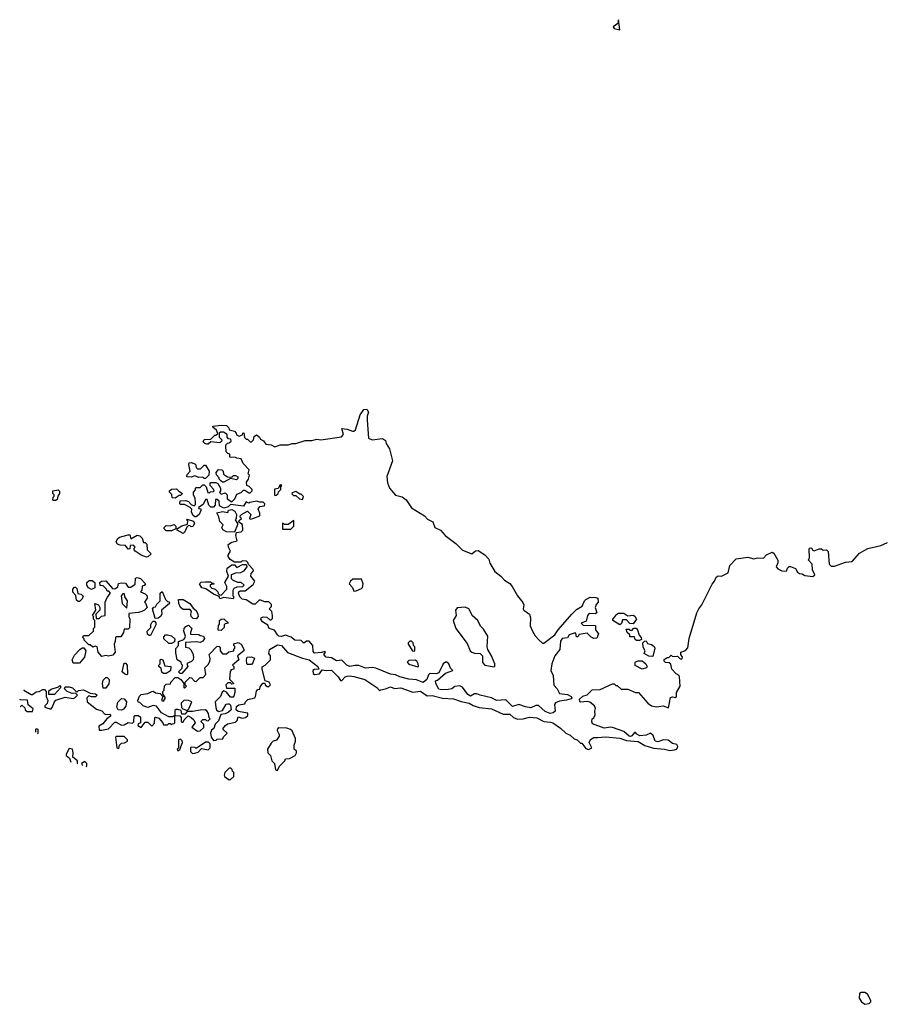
# Model space of a CAD drawing. Extents: x 2737958 to 2903317, y 894217 to 1030017.
# Tile 7 of 123: x 2761148 to 2767733, y 993107 to 1000620. Entities that reach past the tile are written whole.
import ezdxf

# ---------------------------------------------------------------- set-up
doc = ezdxf.new("R2010")
doc.units = 0

msp = doc.modelspace()

# ---------------------------------------------------------------- linework, layer by layer
at = {"layer": '0CON05XD'}
for points in [[(2765725, 1000542.5), (2765715, 1000620), (2765709.3, 1000590.7), (2765673.3, 1000565), (2765682.1, 1000552.1), (2765725, 1000542.5)], [(2765193.6, 995326.4), (2765155, 995341.2), (2765105, 995387.5), (2765085, 995386.7), (2765045, 995370), (2765005, 995376), (2764955, 995393.8), (2764905, 995378.8), (2764855, 995430.8), (2764785, 995424), (2764745, 995446.2), (2764660, 995465), (2764635, 995476.7), (2764615, 995476.7), (2764585, 995458.8), (2764565, 995471.2), (2764525.7, 995525.7), (2764505, 995536.7), (2764465, 995532.5), (2764442.5, 995515), (2764415, 995508), (2764365, 995506), (2764345, 995512), (2764322.5, 995555), (2764320, 995575), (2764335, 995580), (2764395, 995632.5), (2764450, 995655), (2764433, 995673), (2764420, 995705), (2764405, 995717.5), (2764395, 995717.5), (2764377.5, 995705), (2764343, 995637), (2764325, 995627.5), (2764275, 995630), (2764265, 995620), (2764252.5, 995585), (2764225, 995563.3), (2764175, 995583.8), (2764115, 995588.8), (2764045.9, 995605.9), (2764015, 995620), (2763975, 995626.2), (2763865, 995672.5), (2763835, 995677.5), (2763785, 995671.2), (2763735, 995691.2), (2763703, 995693), (2763665, 995685.8), (2763643.8, 995695), (2763605, 995732.5), (2763565, 995727.5), (2763525, 995750), (2763485, 995756.7), (2763467.5, 995775), (2763480, 995795), (2763475, 995800), (2763449.3, 995790.7), (2763395, 995786.2), (2763385, 995800), (2763382.5, 995845), (2763355, 995877.5), (2763335, 995877.5), (2763315, 995862.5), (2763293.6, 995883.6), (2763245, 995886.7), (2763218.3, 995908.3), (2763175, 995923.3), (2763145, 995914), (2763125, 995916.7), (2763113.8, 995925), (2763091.7, 995961.7), (2763050, 995975), (2763039.3, 995999.3), (2763000, 996025), (2762987.5, 996045), (2762990, 996055), (2763005, 996062.5), (2763031.7, 996061.7), (2763055, 996040), (2763065, 996040), (2763075, 996050), (2763077, 996073), (2763070, 996105), (2763050, 996125), (2763068.3, 996141.7), (2763068.3, 996158.3), (2763047, 996177), (2763018.3, 996178.3), (2762985, 996190), (2762975, 996190), (2762945, 996160), (2762925, 996160), (2762875, 996192.5), (2762845, 996197.5), (2762827.5, 996215), (2762817.5, 996245), (2762820, 996255), (2762828.3, 996261.7), (2762867, 996263), (2762929.3, 996310.7), (2762942.5, 996335), (2762910, 996375), (2762912.5, 996395), (2762930, 996415), (2762927.5, 996425), (2762891.7, 996461.7), (2762888.3, 996478.3), (2762878.3, 996488.3), (2762845, 996490), (2762835, 996480), (2762785, 996480), (2762752, 996502), (2762737.5, 996525), (2762737.5, 996535), (2762756.7, 996565), (2762740, 996595), (2762737.5, 996615), (2762765, 996632.5), (2762806.7, 996643.3), (2762797.5, 996685), (2762801.7, 996708.3), (2762837, 996713), (2762850, 996725), (2762848.3, 996768.3), (2762820, 996785), (2762821.7, 996798.3), (2762840, 996815), (2762830, 996825), (2762830, 996835), (2762840, 996845), (2762885, 996870), (2762910, 996845), (2762900, 996815), (2762905, 996810), (2762927, 996813), (2762980, 996835), (2762980, 996855), (2762967.5, 996885), (2762980, 996905), (2763015, 996910), (2763017.5, 996925), (2763005, 996937.5), (2762978.3, 996938.3), (2762956.4, 996946.4), (2762903, 996937), (2762895, 996930), (2762875, 996940), (2762855, 996907.5), (2762755, 996920), (2762738.3, 996901.7), (2762705, 996892.5), (2762671.7, 996911.7), (2762670, 996945), (2762655, 996960), (2762641.7, 996958.3), (2762640, 996915), (2762625, 996900), (2762605, 996900), (2762590, 996915), (2762578.3, 996958.3), (2762565, 996960), (2762548.3, 996921.7), (2762511.7, 996898.3), (2762515, 996890), (2762528.3, 996888.3), (2762530, 996875), (2762516.1, 996843.9), (2762495, 996827.5), (2762485, 996827.5), (2762469.3, 996839.3), (2762457.5, 996865), (2762460, 996885), (2762448.3, 996898.3), (2762405, 996920), (2762375, 996920), (2762370, 996925), (2762371.7, 996948.3), (2762415, 996952.5), (2762435, 996942.5), (2762455, 996920), (2762478.3, 996911.7), (2762488.3, 996921.7), (2762490, 996935), (2762487, 996967), (2762472.5, 996995), (2762472.5, 997015), (2762488.3, 997031.7), (2762490, 997045), (2762495, 997050), (2762525, 997050), (2762545, 997070), (2762555, 997070), (2762570, 997055), (2762581.7, 997011.7), (2762595, 997010), (2762603, 997017), (2762625, 997020), (2762630, 997025), (2762627, 997037), (2762600, 997065), (2762600, 997085), (2762605, 997087.5), (2762645, 997087.5), (2762660, 997080), (2762680, 997045), (2762680, 997025), (2762671.7, 997011.7), (2762685, 997000), (2762715, 997010), (2762730, 996995), (2762730, 996965), (2762765, 996940), (2762790, 996965), (2762805, 997000), (2762837, 997013), (2762855, 997030), (2762865, 997030), (2762895, 997010), (2762905, 997010), (2762920, 997025), (2762920, 997035), (2762898.3, 997058.3), (2762880, 997065), (2762878.3, 997091.7), (2762892.5, 997115), (2762900, 997145), (2762890, 997155), (2762897.5, 997185), (2762853.3, 997233.3), (2762838.3, 997268.3), (2762803, 997273), (2762795, 997280), (2762751.7, 997281.7), (2762750, 997305), (2762735, 997310), (2762723, 997323), (2762720, 997365), (2762721.7, 997378.3), (2762731.7, 997388.3), (2762745, 997390), (2762760, 997405), (2762758.3, 997418.3), (2762741.7, 997421.7), (2762730, 997435), (2762730, 997455), (2762703, 997473), (2762678.3, 997471.7), (2762670, 997465), (2762670, 997435), (2762690, 997415), (2762688.3, 997401.7), (2762675, 997390), (2762605, 997400), (2762585, 997380), (2762575, 997380), (2762560, 997385), (2762548.3, 997398.3), (2762555, 997417.5), (2762605, 997420), (2762635, 997450), (2762645, 997450), (2762658.3, 997461.7), (2762648.3, 997488.3), (2762621.7, 997511.7), (2762621.7, 997518.3), (2762685, 997526.7), (2762725, 997522.5), (2762742.5, 997505), (2762745, 997490), (2762785, 997480), (2762800, 997465), (2762801.7, 997451.7), (2762823, 997443), (2762848.3, 997451.7), (2762850, 997465), (2762858.3, 997468.3), (2762861.7, 997431.7), (2762875, 997420), (2762885, 997420), (2762905, 997400), (2762915, 997400), (2762930, 997415), (2762935, 997440), (2762955, 997452.5), (2762977.5, 997435), (2762985, 997420), (2763006.4, 997406.4), (2763025, 997380), (2763067, 997377), (2763095, 997360), (2763133.9, 997376.1), (2763195, 997376.7), (2763225, 997386.2), (2763255, 997386.7), (2763325, 997410), (2763375, 997408.8), (2763415, 997418), (2763445, 997413.3), (2763601.7, 997438.3), (2763617.5, 997455), (2763605, 997500), (2763646.1, 997496.1), (2763685, 997480), (2763695, 997480), (2763709.3, 997490.7), (2763744.1, 997605.9), (2763773.6, 997646.4), (2763795, 997647.5), (2763806.7, 997625), (2763797.5, 997595), (2763797.5, 997565), (2763807.5, 997427.5), (2763835, 997413.3), (2763915, 997424), (2763938.8, 997408.8), (2763943.6, 997386.4), (2763968.8, 997345), (2763990, 997255), (2763948.8, 997135), (2763952.5, 997085), (2763967.5, 997045), (2764015, 996992.5), (2764065, 996978), (2764095, 996956.7), (2764135, 996896.2), (2764234.3, 996834.3), (2764257.7, 996807.7), (2764297.3, 996787.3), (2764314.1, 996744.1), (2764356.7, 996725), (2764393, 996683), (2764475, 996624), (2764525, 996571.4), (2764595, 996544), (2764625, 996566), (2764645, 996570), (2764695.9, 996535.9), (2764725, 996502.5), (2764732.3, 996472.3), (2764770.5, 996410.5), (2764816.7, 996375), (2764844.2, 996344.2), (2764885, 996318.8), (2764903.8, 996295), (2764943.1, 996223.1), (2764985, 996172.5), (2764993.3, 996155), (2764987.5, 996125), (2764992.5, 996115), (2765034.3, 996084.3), (2765044.2, 996055), (2765040, 995995), (2765057.5, 995955), (2765078.6, 995918.6), (2765110, 995885), (2765133.9, 995863.9), (2765145, 995863.3), (2765230, 995925), (2765255, 995963.8), (2765358.8, 996085), (2765395, 996120), (2765437.5, 996145), (2765454.3, 996185.7), (2765465, 996196.7), (2765497, 996213), (2765541.7, 996211.7), (2765557.5, 996205), (2765560, 996175), (2765543, 996157), (2765537.5, 996135), (2765550, 996095), (2765535, 996087.5), (2765491.7, 996088.3), (2765476.7, 996075), (2765468.3, 996031.7), (2765430, 996015), (2765445, 996000), (2765538.3, 995998.3), (2765540, 995965), (2765562.5, 995935), (2765548.3, 995901.7), (2765527, 995897), (2765505, 995907.5), (2765475, 995940), (2765415, 995930), (2765405, 995910), (2765395, 995910), (2765388.3, 995938.3), (2765375, 995940), (2765337.5, 995925), (2765325, 995902.5), (2765285, 995897.5), (2765272.5, 995877.5), (2765266.7, 995815), (2765230, 995765), (2765206.2, 995705), (2765198.8, 995655), (2765216.1, 995616.1), (2765221.4, 995541.4), (2765246.2, 995515), (2765265, 995477.5), (2765325, 995470), (2765352.5, 995455), (2765357.5, 995445), (2765353, 995437), (2765317.5, 995427.5), (2765265, 995420), (2765235, 995406.7), (2765226.1, 995393.9), (2765231.2, 995345), (2765215, 995332), (2765193.6, 995326.4)], [(2762565, 997120), (2762555, 997120), (2762545, 997130), (2762515, 997127.5), (2762485, 997140), (2762455, 997130), (2762421.7, 997131.7), (2762425, 997150), (2762447.5, 997175), (2762437.5, 997225), (2762441.7, 997238.3), (2762455, 997240), (2762488.3, 997228.3), (2762493, 997203), (2762505, 997192.5), (2762527, 997193), (2762555, 997220), (2762565, 997220), (2762592.5, 997175), (2762590, 997145), (2762565, 997120)], [(2762705, 997090), (2762695, 997090), (2762681.7, 997101.7), (2762670, 997115), (2762670, 997125), (2762648.3, 997148.3), (2762647.5, 997165), (2762663, 997187), (2762690, 997185), (2762700, 997175), (2762701.7, 997151.7), (2762733, 997133), (2762765, 997130), (2762778.3, 997141.7), (2762795, 997142.5), (2762811.7, 997131.7), (2762811.7, 997118.3), (2762801.7, 997108.3), (2762755, 997120), (2762705, 997090)], [(2763095, 996990), (2763105, 996992.5), (2763118.3, 997001.7), (2763121.7, 997018.3), (2763140, 997035), (2763140, 997055), (2763148.3, 997068.3), (2763135, 997070), (2763118.3, 997041.7), (2763091.7, 997038.3), (2763090, 996995), (2763095, 996990)], [(2761405, 996950), (2761400, 996955), (2761403, 996977), (2761410, 996985), (2761410, 996995), (2761400, 997005), (2761400, 997025), (2761441.7, 997031.7), (2761451.7, 997021.7), (2761452.5, 997005), (2761440, 996985), (2761435, 996960), (2761425, 996952.5), (2761405, 996950)], [(2762335, 996970), (2762311.7, 996971.7), (2762308.3, 996998.3), (2762290, 997015), (2762290, 997025), (2762305, 997037.5), (2762345, 997040), (2762361.7, 997021.7), (2762390, 997005), (2762375, 996990), (2762365, 996990), (2762335, 996970)], [(2763305, 996960), (2763311.7, 996981.7), (2763295, 997000), (2763285, 997000), (2763255, 997020), (2763225, 997010), (2763223, 997003), (2763235, 996990), (2763255, 996990), (2763283, 996963), (2763305, 996960)], [(2762785, 996710), (2762725, 996712.5), (2762697, 996727), (2762690, 996745), (2762700, 996765), (2762675, 996790), (2762667, 996827), (2762651.7, 996858.3), (2762695, 996867.5), (2762735, 996860), (2762741.7, 996878.3), (2762765, 996882.5), (2762789.3, 996869.3), (2762802.5, 996845), (2762800, 996815), (2762792.5, 996805), (2762810, 996775), (2762810, 996765), (2762785, 996710)], [(2762305, 996720), (2762265, 996720), (2762250, 996735), (2762250, 996745), (2762265, 996760), (2762295, 996757.5), (2762327, 996767), (2762340, 996755), (2762340, 996735), (2762305, 996720)], [(2762395, 996700), (2762350, 996725), (2762351.7, 996738.3), (2762385, 996757.5), (2762428.3, 996771.7), (2762430, 996795), (2762420, 996805), (2762425, 996810), (2762473, 996793), (2762480, 996775), (2762468.3, 996751.7), (2762455, 996750), (2762445, 996760), (2762431.7, 996758.3), (2762421.7, 996748.3), (2762408.3, 996711.7), (2762395, 996700)], [(2763151.7, 996731.7), (2763215, 996732.5), (2763237.5, 996755), (2763238.3, 996798.3), (2763195, 996767.5), (2763168.3, 996768.3), (2763151.7, 996778.3), (2763151.7, 996731.7)], [(2762115, 996520), (2762075, 996533.3), (2762030, 996565), (2762020, 996575), (2762021.7, 996588.3), (2762030, 996595), (2762015, 996610), (2761991.7, 996608.3), (2761988.3, 996581.7), (2761975, 996580), (2761955, 996607.5), (2761915, 996610), (2761895, 996617.5), (2761883.3, 996635), (2761895, 996660), (2761908.3, 996671.7), (2761975, 996690), (2761988.3, 996688.3), (2761995, 996660), (2762045, 996687.5), (2762065, 996682.5), (2762082.5, 996665), (2762091.7, 996631.7), (2762105, 996630), (2762118.3, 996618.3), (2762120, 996575), (2762150, 996545), (2762125, 996522.5), (2762115, 996520)], [(2763903, 995507), (2763937, 995513), (2763975, 995530), (2764005, 995515.8), (2764055, 995521.4), (2764145, 995490), (2764205, 995495.8), (2764255, 995461.2), (2764293.9, 995463.9), (2764372.3, 995442.3), (2764455, 995438.5), (2764515, 995416.9), (2764575, 995405.6), (2764605, 995387.5), (2764653, 995373), (2764745, 995362.5), (2764835, 995320), (2764885, 995321.2), (2764914.2, 995294.2), (2764945, 995283.8), (2764986.4, 995286.4), (2765035, 995299.2), (2765091.7, 995291.7), (2765145.5, 995265.5), (2765195, 995261.1), (2765213.7, 995253.7), (2765273, 995213), (2765313.3, 995175), (2765345, 995161.2), (2765375, 995133.3), (2765400, 995125), (2765425, 995100), (2765435, 995100), (2765465, 995060), (2765485, 995052.5), (2765510, 995065), (2765490, 995105), (2765501.7, 995128.3), (2765525, 995143.8), (2765555, 995144), (2765615, 995149.2), (2765725, 995138.1), (2765775, 995120), (2765865, 995112), (2765915, 995081.4), (2765982.1, 995062.1), (2766065, 995054.4), (2766105, 995044.4), (2766142.3, 995047.7), (2766157.5, 995055), (2766163.3, 995065), (2766166.7, 995075), (2766159.3, 995089.3), (2766125, 995096.7), (2766092.3, 995122.3), (2766056.2, 995123.8), (2766015, 995108.8), (2765995, 995113.8), (2765978.3, 995158.3), (2765957, 995177), (2765925, 995161.2), (2765876.4, 995156.4), (2765855, 995167.5), (2765845, 995180), (2765835, 995180), (2765816.7, 995155), (2765805, 995151.2), (2765795, 995153.8), (2765755, 995188.8), (2765675, 995216), (2765655, 995221.2), (2765605, 995213.3), (2765517, 995247), (2765510, 995265), (2765512.5, 995285), (2765526.4, 995293.6), (2765537.5, 995315), (2765532.5, 995345), (2765540, 995365), (2765530, 995385), (2765495, 995412.5), (2765475, 995417.5), (2765425, 995412.5), (2765418.3, 995418.3), (2765417.5, 995435), (2765443, 995457), (2765475, 995467.5), (2765513, 995507), (2765575, 995510), (2765668.3, 995551.7), (2765681.7, 995551.7), (2765695, 995540), (2765705, 995540), (2765735, 995512.5), (2765785, 995512.5), (2765845, 995486.7), (2765866.1, 995486.1), (2765936.7, 995405), (2765965, 995383.3), (2766005, 995376.2), (2766053.9, 995383.9), (2766095, 995370), (2766110.9, 995449.1), (2766125, 995453.8), (2766151.7, 995448.3), (2766157.5, 995455), (2766157.5, 995485), (2766183.3, 995535), (2766180, 995605), (2766176.4, 995616.4), (2766155, 995627.5), (2766120, 995665), (2766112.5, 995702.5), (2766101.7, 995711.7), (2766072.5, 995715), (2766062.5, 995725), (2766063, 995737), (2766085, 995752.5), (2766097.5, 995752.5), (2766115, 995770), (2766125, 995760), (2766165, 995762.5), (2766185, 995742.5), (2766195, 995740), (2766200, 995745), (2766202.5, 995755), (2766190, 995775), (2766190, 995795), (2766225, 995807.5), (2766243.6, 995826.4), (2766252.4, 995897.6), (2766312, 996095), (2766326.2, 996125), (2766350.8, 996155), (2766427.3, 996312.7), (2766445.5, 996334.5), (2766458.8, 996365), (2766475, 996375.8), (2766500, 996375), (2766550, 996400), (2766563.3, 996455), (2766612.5, 996505), (2766699.3, 996519.3), (2766745, 996506.7), (2766775, 996513.3), (2766819.3, 996510.7), (2766842.7, 996537.3), (2766887, 996557), (2766898.8, 996548.8), (2766928, 996495), (2766928.8, 996475), (2766917.5, 996445), (2766929.3, 996429.3), (2766960, 996415), (2766995, 996412.5), (2767002.5, 996435), (2767015, 996447.5), (2767025, 996446.7), (2767065, 996432.5), (2767080, 996405), (2767095, 996393.3), (2767115, 996392.5), (2767135, 996380), (2767195, 996372.5), (2767210, 996385), (2767193, 996423), (2767190, 996465), (2767162.5, 996495), (2767170, 996515), (2767168.3, 996581.7), (2767175, 996590), (2767188.3, 996588.3), (2767190, 996575), (2767205, 996567.5), (2767245, 996582.5), (2767261.7, 996581.7), (2767275, 996572.5), (2767300, 996575), (2767311.7, 996561.7), (2767320, 996465), (2767335, 996450), (2767360.7, 996449.3), (2767445, 996480), (2767495, 996486.7), (2767551.7, 996548.3), (2767616.1, 996583.9), (2767715, 996606.7), (2767765, 996631.2)], [(2762775, 996200), (2762705, 996210), (2762675, 996200), (2762668.3, 996218.3), (2762625, 996237.5), (2762567.5, 996277.5), (2762537.5, 996285), (2762520, 996315), (2762533, 996327), (2762565, 996330), (2762605, 996330), (2762611.7, 996321.7), (2762625, 996320), (2762628.3, 996311.7), (2762601.7, 996308.3), (2762600, 996295), (2762613, 996283), (2762640, 996275), (2762660, 996255), (2762661.7, 996241.7), (2762671.7, 996231.7), (2762685, 996230), (2762727.5, 996275), (2762727.5, 996295), (2762712.5, 996325), (2762740, 996375), (2762728.3, 996408.3), (2762730, 996435), (2762765, 996460), (2762785, 996460), (2762805, 996440), (2762848.3, 996461.7), (2762871.7, 996461.7), (2762878.3, 996458.3), (2762880, 996445), (2762855, 996412.5), (2762831.7, 996398.3), (2762795, 996397.5), (2762760, 996385), (2762760, 996355), (2762770, 996345), (2762808.3, 996328.3), (2762835, 996327.5), (2762860, 996305), (2762847, 996293), (2762805, 996290), (2762780, 996280), (2762772.5, 996265), (2762772.5, 996225), (2762780, 996215), (2762775, 996200)], [(2761775, 995760), (2761747.5, 995795), (2761740, 995835), (2761725, 995840), (2761705, 995832.5), (2761685, 995850), (2761675, 995850), (2761640, 995885), (2761640, 995895), (2761630, 995905), (2761635, 995920), (2761675, 995920), (2761710, 995955), (2761710, 995975), (2761720, 995985), (2761720, 996035), (2761710, 996045), (2761710, 996065), (2761702.5, 996075), (2761730, 996115), (2761720, 996165), (2761750, 996155), (2761760, 996135), (2761760, 996115), (2761730, 996085), (2761731.7, 996051.7), (2761755, 996050), (2761771.7, 996068.3), (2761800, 996075), (2761800, 996175), (2761815, 996210), (2761840, 996245), (2761828.3, 996258.3), (2761815, 996260), (2761810, 996275), (2761785, 996300), (2761761.7, 996301.7), (2761760, 996325), (2761773, 996337), (2761805, 996337.5), (2761855, 996280), (2761875, 996277.5), (2761897, 996293), (2761901.7, 996318.3), (2761925, 996322.5), (2761955, 996320), (2761975, 996290), (2761995, 996290), (2762028.3, 996311.7), (2762031.7, 996358.3), (2762045, 996362.5), (2762070, 996355), (2762107.5, 996315), (2762098.3, 996301.7), (2762081.7, 996298.3), (2762080, 996265), (2762070, 996255), (2762105, 996240), (2762120, 996225), (2762120, 996205), (2762100, 996175), (2762108.3, 996168.3), (2762120, 996135), (2762100, 996115), (2762080, 996105), (2762055, 996096.7), (2761981.7, 996088.3), (2761980, 996065), (2761987.5, 996045), (2761985, 995980), (2761975, 995970), (2761945, 995970), (2761940, 995945), (2761918.3, 995911.7), (2761885, 995910), (2761880, 995905), (2761877.5, 995875), (2761867.5, 995855), (2761877.5, 995795), (2761858.3, 995771.7), (2761825, 995763.3), (2761805, 995767.5), (2761775, 995760)], [(2761695, 996272.5), (2761673.6, 996283.6), (2761660, 996305), (2761660, 996325), (2761678.3, 996341.7), (2761701.7, 996341.7), (2761720, 996325), (2761720, 996285), (2761695, 996272.5)], [(2763695, 996260), (2763715, 996262.5), (2763755, 996280), (2763761.7, 996288.3), (2763767.5, 996315), (2763755, 996350), (2763688.3, 996351.7), (2763670, 996335), (2763660, 996315), (2763687, 996287), (2763695, 996260)], [(2761605, 996180), (2761595, 996180), (2761581.7, 996191.7), (2761577.5, 996227.5), (2761553, 996253), (2761553.3, 996275), (2761565, 996290), (2761575, 996290), (2761585, 996280), (2761591.7, 996241.7), (2761617, 996237), (2761631.7, 996221.7), (2761625, 996200), (2761605, 996180)], [(2761965, 996130), (2761970, 996185), (2761950, 996215), (2761948.3, 996238.3), (2761935, 996240), (2761922.5, 996225), (2761930, 996165), (2761965, 996130)], [(2762181.7, 996051.7), (2762160, 996125), (2762171.7, 996138.3), (2762185, 996140), (2762195, 996160), (2762220, 996185), (2762220, 996245), (2762235, 996257.5), (2762260, 996195), (2762275, 996180), (2762288.3, 996178.3), (2762290, 996165), (2762230, 996115), (2762232.5, 996085), (2762223, 996067), (2762205, 996052.5), (2762181.7, 996051.7)], [(2762495, 996047.5), (2762471.2, 996051.2), (2762456.7, 996065), (2762452.5, 996085), (2762457.5, 996105), (2762448.3, 996118.3), (2762395, 996120), (2762373.6, 996133.6), (2762362.5, 996165), (2762360, 996195), (2762395, 996196), (2762446.2, 996165), (2762470, 996130), (2762493, 996113), (2762506.7, 996085), (2762510, 996065), (2762495, 996047.5)], [(2764765, 995682.5), (2764771.7, 995688.3), (2764772.5, 995705), (2764747, 995767), (2764717.5, 995815), (2764713.6, 995833.6), (2764717.5, 995915), (2764685, 995970), (2764663, 995993), (2764642.5, 996035), (2764601.7, 996071.7), (2764572.5, 996125), (2764545, 996136.2), (2764485, 996132.5), (2764472.5, 996115), (2764476.4, 996073.6), (2764452.5, 996035), (2764473.3, 995975), (2764560.7, 995860.7), (2764582.5, 995805), (2764595, 995793.3), (2764615, 995787.5), (2764660, 995785), (2764677, 995767), (2764676.7, 995715), (2764693.9, 995693.9), (2764765, 995682.5)], [(2765725, 996002.5), (2765670, 996035), (2765670, 996045), (2765690, 996065), (2765695, 996080), (2765715, 996092.5), (2765755, 996092.5), (2765785, 996070), (2765827, 996077), (2765839.3, 996069.3), (2765852.5, 996045), (2765825, 996010), (2765801.7, 996011.7), (2765775, 996040), (2765745, 996040), (2765738.3, 996011.7), (2765725, 996002.5)], [(2762145, 995920), (2762135, 995920), (2762121.7, 995931.7), (2762120, 995955), (2762148.3, 995981.7), (2762147.5, 996005), (2762155, 996020), (2762165, 996030), (2762175, 996030), (2762187, 996017), (2762187, 996003), (2762145, 995920)], [(2762385, 995630), (2762371.7, 995631.7), (2762360, 995645), (2762388.3, 995671.7), (2762390, 995695), (2762381.7, 995701.7), (2762378.3, 995718.3), (2762350, 995735), (2762338.3, 995788.3), (2762338.3, 995821.7), (2762360, 995845), (2762360, 995875), (2762400, 995890), (2762408.3, 995901.7), (2762412.5, 995915), (2762400, 995955), (2762402.5, 995975), (2762415, 995990), (2762435, 996000), (2762460, 995975), (2762450, 995945), (2762451.7, 995931.7), (2762515, 995930), (2762525, 995920), (2762550, 995915), (2762557, 995897), (2762545, 995877.5), (2762525, 995867.5), (2762495, 995872.5), (2762411.7, 995868.3), (2762411.7, 995831.7), (2762437, 995827), (2762453, 995813), (2762467.5, 995785), (2762472.5, 995755), (2762470, 995735), (2762458.3, 995721.7), (2762421.7, 995708.3), (2762430, 995685), (2762385, 995630)], [(2762685, 995960), (2762661.7, 995961.7), (2762663.6, 995996.4), (2762671.7, 996008.3), (2762672.5, 996035), (2762685, 996046.2), (2762705, 996047.5), (2762740, 996015), (2762715, 996010), (2762708.3, 996001.7), (2762707, 995983), (2762685, 995960)], [(2762305, 995860), (2762285, 995860), (2762247.5, 995895), (2762248.3, 995911.7), (2762260, 995925), (2762275, 995927.5), (2762305, 995917.5), (2762330, 995895), (2762328.3, 995871.7), (2762305, 995860)], [(2765875, 995882.5), (2765852.5, 995882.5), (2765841.7, 995891.7), (2765835, 995910), (2765801.7, 995911.7), (2765800, 995925), (2765780, 995945), (2765771.7, 995968.3), (2765795, 995970), (2765801.7, 995961.7), (2765815, 995960), (2765831.7, 995978.3), (2765848.3, 995978.3), (2765860, 995965), (2765873, 995923), (2765887.5, 995905), (2765888.3, 995891.7), (2765875, 995882.5)], [(2761180, 995507.1), (2761180, 995505), (2761235, 995470), (2761245, 995470), (2761275, 995492.5), (2761297, 995493), (2761325, 995510), (2761338.3, 995508.3), (2761350, 995495), (2761350, 995455), (2761362.5, 995425), (2761357, 995403), (2761340, 995385), (2761340, 995375), (2761385, 995360), (2761397, 995373), (2761412.5, 995415), (2761425, 995427.5), (2761495, 995450), (2761555, 995440), (2761570, 995445), (2761590, 995465), (2761575, 995480), (2761548.3, 995478.3), (2761510, 995495), (2761490, 995515), (2761495, 995530), (2761525, 995530), (2761551.7, 995521.7), (2761585, 995490), (2761597.5, 995502.5), (2761635, 995507.5), (2761685, 995480), (2761727, 995477), (2761740, 995465), (2761727, 995453), (2761695, 995452.5), (2761675, 995460), (2761660, 995445), (2761662.5, 995415), (2761735, 995360), (2761775, 995347.5), (2761795, 995322.5), (2761805, 995317.5), (2761835, 995320), (2761840, 995315), (2761840, 995305), (2761813.6, 995286.4), (2761783, 995247), (2761751.7, 995228.3), (2761755, 995200), (2761775, 995200), (2761825, 995210), (2761875, 995260), (2761885, 995260), (2761925, 995237.5), (2761945, 995240), (2761975, 995257.5), (2762007.5, 995252.5), (2762017.5, 995262.5), (2762020, 995305), (2762025, 995310), (2762055, 995310), (2762068.3, 995298.3), (2762070, 995255), (2762051.7, 995248.3), (2762050, 995235), (2762075, 995220), (2762105, 995260), (2762125, 995260), (2762155, 995230), (2762177, 995253), (2762180, 995295), (2762185, 995297.5), (2762209.3, 995289.3), (2762240, 995255), (2762245, 995240), (2762275, 995240), (2762285, 995250), (2762295, 995250), (2762305, 995240), (2762311.7, 995248.3), (2762325, 995250), (2762330, 995255), (2762330, 995310), (2762315, 995300), (2762285, 995300), (2762230.7, 995330.7), (2762191.7, 995381.7), (2762165, 995387.5), (2762125, 995372.5), (2762090, 995385), (2762065, 995410), (2762051.7, 995411.7), (2762050, 995425), (2762063, 995457), (2762075, 995470), (2762125, 995477.5), (2762156.7, 995493.3), (2762165, 995497.5), (2762185, 995482.5), (2762218.3, 995478.3), (2762240, 995455), (2762230, 995425), (2762245, 995420), (2762260, 995445), (2762240, 995475), (2762240, 995495), (2762250, 995505), (2762253, 995537), (2762265, 995550), (2762298.3, 995551.7), (2762300, 995565), (2762335, 995600), (2762355, 995600), (2762376.4, 995586.4), (2762400, 995555), (2762400, 995525), (2762405, 995520), (2762420, 995535), (2762410, 995545), (2762410, 995565), (2762445, 995600), (2762458.3, 995598.3), (2762481.7, 995571.7), (2762495, 995570), (2762525, 995600), (2762548.3, 995601.7), (2762567, 995623), (2762560, 995675), (2762585, 995700), (2762597, 995723), (2762600, 995745), (2762593, 995777), (2762655, 995840), (2762668.3, 995838.3), (2762677, 995827), (2762677.5, 995805), (2762695, 995780), (2762725, 995780), (2762743, 995797), (2762780, 995805), (2762780, 995815), (2762790, 995825), (2762788.3, 995838.3), (2762780, 995845), (2762781.7, 995858.3), (2762815, 995867.5), (2762837.5, 995855), (2762857, 995817), (2762857, 995803), (2762810, 995765), (2762820, 995735), (2762770, 995695), (2762780, 995685), (2762780, 995665), (2762761.7, 995658.3), (2762753, 995647), (2762748.3, 995588.3), (2762778.3, 995558.3), (2762778.3, 995551.7), (2762765, 995550), (2762755, 995560), (2762735, 995560), (2762720, 995545), (2762725, 995520), (2762788.3, 995518.3), (2762790, 995485), (2762781.7, 995458.3), (2762775, 995450), (2762755, 995450), (2762725, 995490), (2762705, 995500), (2762691.7, 995488.3), (2762680, 995455), (2762640, 995415), (2762643, 995373), (2762650, 995355), (2762665, 995340), (2762695, 995350), (2762723.6, 995396.4), (2762735, 995400), (2762745, 995400), (2762755, 995390), (2762760, 995355), (2762740, 995335), (2762715, 995322.5), (2762681.7, 995318.3), (2762665, 995270), (2762640, 995245), (2762628.3, 995211.7), (2762611.7, 995198.3), (2762602.5, 995175), (2762607.5, 995145), (2762625, 995120), (2762647, 995123), (2762655, 995130), (2762698.3, 995131.7), (2762701.7, 995148.3), (2762730, 995175), (2762700, 995205), (2762700, 995215), (2762717.5, 995235), (2762733.6, 995246.4), (2762795, 995260), (2762807, 995273), (2762815, 995300), (2762845, 995290), (2762870, 995295), (2762888.3, 995311.7), (2762888.3, 995328.3), (2762815, 995340), (2762800, 995355), (2762801.7, 995378.3), (2762818.3, 995391.7), (2762865, 995400), (2762870, 995415), (2762888.3, 995431.7), (2762940, 995445), (2762947.5, 995455), (2762953, 995497), (2762965, 995510), (2762978.3, 995511.7), (2762981.7, 995528.3), (2763001.7, 995558.3), (2763018.3, 995558.3), (2763020, 995545), (2763035, 995532.5), (2763047, 995533), (2763060, 995545), (2763050, 995565), (2763020, 995575), (2762997.5, 995665), (2762998.3, 995681.7), (2763020, 995695), (2763060, 995735), (2763060, 995765), (2763047.5, 995785), (2763052.5, 995815), (2763115, 995850.8), (2763143.8, 995845), (2763190.3, 995790.3), (2763305, 995747.5), (2763355.5, 995735.5), (2763422.5, 995685), (2763430, 995665), (2763395, 995662.5), (2763383.3, 995655), (2763385, 995630), (2763395, 995622.5), (2763435, 995627.5), (2763455, 995660), (2763485, 995653.3), (2763525, 995656), (2763575.9, 995605.9), (2763595, 995577.5), (2763605, 995577.5), (2763631.2, 995605), (2763645, 995610.8), (2763665, 995614), (2763695, 995608.6), (2763780, 995585), (2763872.5, 995525), (2763892.5, 995502.5), (2763903, 995507)], [(2764155, 995802.5), (2764160, 995805), (2764160, 995835), (2764150, 995845), (2764147.5, 995865), (2764137, 995877), (2764123, 995877), (2764110, 995865), (2764110, 995855), (2764143.6, 995803.6), (2764155, 995802.5)], [(2765975, 995760), (2765945, 995762.5), (2765910, 995785), (2765917.5, 995805), (2765903, 995833), (2765900, 995865), (2765911.7, 995878.3), (2765925, 995880), (2765935, 995860), (2765965, 995852.5), (2765987, 995837), (2765990, 995825), (2765975, 995760)], [(2761605, 995710), (2761555, 995710), (2761547.5, 995735), (2761565, 995770), (2761607.5, 995815), (2761625, 995827.5), (2761637, 995827), (2761652.5, 995805), (2761642.5, 995755), (2761605, 995710)], [(2761965, 995620), (2761950, 995625), (2761930, 995645), (2761945, 995710), (2761955, 995710), (2761967.5, 995695), (2761970, 995625), (2761965, 995620)], [(2762265, 995630), (2762245, 995630), (2762231.7, 995641.7), (2762228.3, 995668.3), (2762210, 995685), (2762210, 995695), (2762220, 995705), (2762220, 995735), (2762225, 995740), (2762240, 995735), (2762255, 995690), (2762300, 995685), (2762298.3, 995651.7), (2762265, 995630)], [(2762915, 995700), (2762885, 995700), (2762880, 995705), (2762877.5, 995735), (2762883, 995757), (2762915, 995757.5), (2762938.3, 995748.3), (2762927, 995713), (2762915, 995700)], [(2764185, 995682.5), (2764190, 995685), (2764187.5, 995705), (2764177.5, 995725), (2764165, 995732.5), (2764115, 995730), (2764103, 995717), (2764115, 995702.5), (2764185, 995682.5)], [(2765895, 995663.3), (2765841.7, 995691.7), (2765840, 995715), (2765845, 995720), (2765865, 995727.5), (2765895, 995727.5), (2765922.5, 995705), (2765932.5, 995685), (2765927.5, 995675), (2765895, 995663.3)], [(2761805, 995520), (2761785, 995520), (2761780, 995555), (2761785, 995580), (2761805, 995600), (2761815, 995600), (2761830, 995585), (2761830, 995575), (2761827, 995553), (2761805, 995520)], [(2761415, 995470), (2761371.7, 995471.7), (2761371.7, 995498.3), (2761388.3, 995511.7), (2761445, 995530), (2761455, 995540), (2761460, 995535), (2761458.3, 995521.7), (2761415, 995470)], [(2761150.8, 995380.5), (2761155, 995380), (2761165, 995390), (2761188.3, 995368.3), (2761190, 995355), (2761205, 995340), (2761245, 995340), (2761251.7, 995361.7), (2761211.7, 995391.7), (2761208.3, 995428.3), (2761155, 995430), (2761148.4, 995432.7)], [(2761925, 995352.5), (2761900, 995355), (2761890, 995375), (2761896.4, 995413.6), (2761925, 995440), (2761945, 995437.5), (2761963.3, 995415), (2761957, 995383), (2761940, 995360), (2761925, 995352.5)], [(2762425, 995350), (2762438.3, 995361.7), (2762460, 995415), (2762436.4, 995426.4), (2762403, 995427), (2762380, 995405), (2762382.5, 995372.5), (2762391.7, 995361.7), (2762425, 995350)], [(2762505, 995190), (2762525, 995192.5), (2762551.7, 995218.3), (2762551.7, 995241.7), (2762533, 995263), (2762535, 995270), (2762545, 995280), (2762565, 995280), (2762571.7, 995271.7), (2762585, 995270), (2762600, 995285), (2762592.5, 995292.5), (2762587, 995327), (2762576.4, 995346.4), (2762563, 995353), (2762525, 995352.5), (2762465, 995340), (2762425, 995340), (2762408.3, 995321.7), (2762385, 995320), (2762378.3, 995348.3), (2762355, 995357.5), (2762342.5, 995357.5), (2762331.7, 995348.3), (2762330, 995310), (2762368.3, 995308.3), (2762380, 995295), (2762380, 995265), (2762385, 995260), (2762395, 995260), (2762401.7, 995278.3), (2762432.5, 995307.5), (2762456.4, 995296.4), (2762476.4, 995276.4), (2762487.5, 995255), (2762461.7, 995221.7), (2762505, 995190)], [(2761284.1, 995170.3), (2761290, 995175), (2761290, 995205), (2761275, 995210), (2761270, 995205), (2761270, 995183.5)], [(2763115, 994890), (2763130, 994925), (2763170, 994965), (2763175, 994980), (2763205, 994982.5), (2763250, 995005), (2763260, 995025), (2763258.3, 995038.3), (2763240, 995055), (2763240, 995085), (2763252.5, 995115), (2763252.5, 995135), (2763225, 995192.5), (2763213.6, 995203.6), (2763185, 995213.3), (2763125, 995217.5), (2763115, 995210), (2763112.5, 995195), (2763127, 995167), (2763127, 995153), (2763106.4, 995123.6), (2763080, 995115), (2763065, 995100), (2763037.5, 995055), (2763040, 995025), (2763060, 995005), (2763070, 994965), (2763090, 994945), (2763100, 994895), (2763115, 994890)], [(2761905, 995060), (2761910, 995085), (2761925, 995100), (2761947, 995103), (2761970, 995115), (2761970, 995125), (2761945, 995150), (2761885, 995150), (2761880, 995145), (2761890, 995065), (2761905, 995060)], [(2762355, 995040), (2762368.3, 995051.7), (2762390, 995105), (2762388.3, 995118.3), (2762375, 995130), (2762360, 995125), (2762360, 995065), (2762350, 995055), (2762355, 995040)], [(2762465, 995020), (2762485, 995022.5), (2762508.3, 995031.7), (2762535, 995060), (2762585, 995050), (2762600, 995065), (2762600, 995095), (2762587, 995107), (2762565, 995107.5), (2762495, 995060), (2762487, 995067), (2762455, 995070), (2762450, 995065), (2762450, 995035), (2762465, 995020)], [(2761585.5, 994941.6), (2761590, 994945), (2761590, 994965), (2761553, 994993), (2761556.7, 995025), (2761550, 995055), (2761525, 995060), (2761502.5, 995015), (2761503.3, 995005), (2761527.5, 994985), (2761537.4, 994954.7)], [(2761655, 994922.5), (2761660, 994925), (2761660, 994945), (2761645, 994960), (2761620, 994945), (2761627.5, 994930.1)], [(2762745, 994820), (2762755, 994822.5), (2762780, 994845), (2762780, 994875), (2762770, 994885), (2762768.3, 994898.3), (2762758.3, 994908.3), (2762745, 994910), (2762712.5, 994875), (2762707.5, 994855), (2762710, 994845), (2762745, 994820)], [(2767593, 993107), (2767625, 993113.3), (2767637.5, 993125), (2767637.5, 993135), (2767612.5, 993185), (2767593, 993197), (2767565, 993197.5), (2767550.7, 993189.3), (2767550, 993155), (2767566.7, 993125), (2767593, 993107)]]:
    msp.add_lwpolyline(points, dxfattribs=at)

doc.saveas('drawing.dxf')
